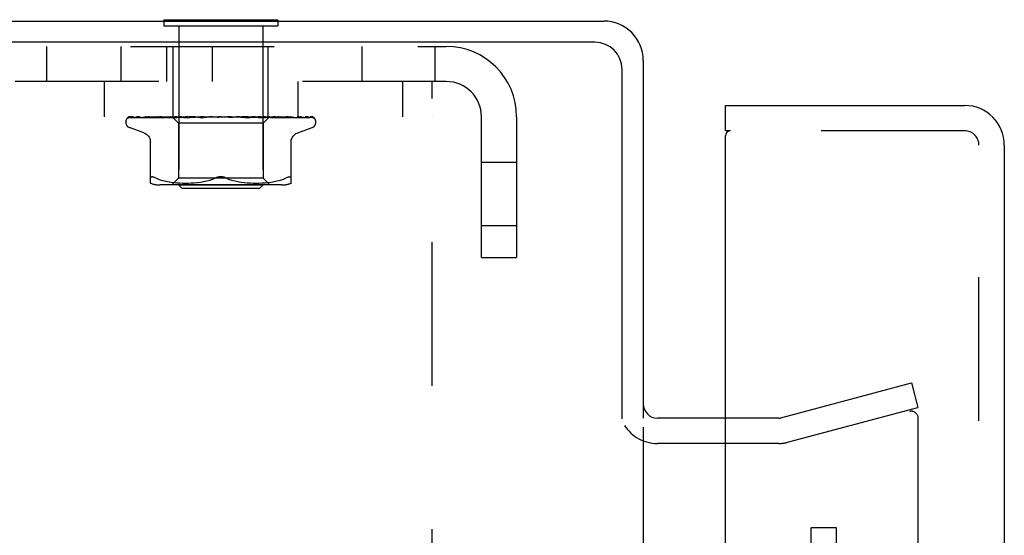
# Model space of a CAD drawing. Header units: inches. Extents: x 0 to 77.3, y 0 to 50.
# Tile 32 of 56: x 45.4 to 48.3, y 31.5 to 33.1. Entities that reach past the tile are written whole.
import ezdxf

# ---------------------------------------------------------------- set-up
doc = ezdxf.new("R2010")
doc.units = ezdxf.units.IN
doc.header["$LTSCALE"] = 4.25
doc.header["$MEASUREMENT"] = 0
doc.linetypes.add('HIDDEN', pattern=[0.2, 0.1, -0.1])
doc.layers.get('0').update_dxf_attribs({"linetype": 'CONTINUOUS'})
for name, color, linetype in [('DEFAULT_2', 8, 'HIDDEN'), ('REAR_DOOR', 7, 'CONTINUOUS'), ('SUBPANEL', 7, 'CONTINUOUS')]:
    doc.layers.add(name, color=color, linetype=linetype)

msp = doc.modelspace()

# ---------------------------------------------------------------- linework, layer by layer
at = {"color": 3, "linetype": 'Continuous'}
for p, q in [((41.682262, 33.048388), (47.160262, 33.048388)), ((47.134262, 32.985388), (41.682262, 32.985388)), ((47.277262, 32.931388), (47.277262, 31.873388)), ((47.214262, 31.87151), (47.214262, 32.905388)), ((47.520262, 31.873388), (47.319262, 31.873388)), ((47.277262, 31.846388), (47.277262, 18.250388))]:
    msp.add_line(p, q, dxfattribs=at)
at = {"color": 7, "linetype": 'Continuous'}
for p, q in [((45.858762, 33.052388), (45.858762, 33.048388)), ((45.858762, 33.052388), (46.195762, 33.052388)), ((46.195762, 33.052388), (46.195762, 33.048388))]:
    msp.add_line(p, q, dxfattribs=at)
at = {"color": 3, "linetype": 'Continuous'}
for centre, radius, start, end in [((47.160262, 32.931388), 0.117, 0, 90), ((47.134262, 32.905388), 0.08, 0, 90), ((47.319262, 31.915388), 0.042, 180, 270)]:
    msp.add_arc(centre, radius, start, end, dxfattribs=at)
at = {"layer": 'DEFAULT_2', "color": 8, "linetype": 'HIDDEN'}
for p, q in [((45.858762, 33.048388), (45.858762, 33.034388)), ((45.858762, 33.034388), (46.195762, 33.034388)), ((45.903262, 33.034388), (45.903262, 32.562388)), ((46.151262, 33.034388), (46.151262, 32.562388)), ((46.195762, 33.048388), (46.195762, 33.034388)), ((42.360262, 32.973388), (46.694262, 32.973388)), ((45.512262, 32.869388), (45.512262, 32.973388)), ((45.732262, 32.869388), (45.732262, 32.973388)), ((45.867166, 32.869388), (45.867166, 32.973388)), ((45.886762, 32.765388), (45.886762, 32.973388)), ((46.002262, 32.869388), (46.002262, 32.973388)), ((46.167762, 32.765388), (46.167762, 32.973388)), ((46.444262, 32.973388), (46.444262, 32.869388)), ((46.660262, 32.973388), (46.660262, 32.869388)), ((46.694262, 32.869388), (42.360262, 32.869388)), ((45.682162, 32.869388), (45.682162, 32.765388)), ((46.254962, 32.869388), (46.254962, 32.765388)), ((46.564962, 32.869388), (46.564962, 32.765388)), ((46.652262, 31.119388), (46.652262, 32.869388)), ((42.402262, 32.765388), (46.652262, 32.765388)), ((45.746012, 32.748891), (45.746012, 32.749721)), ((45.754695, 32.762745), (45.82353, 32.763745)), ((45.759028, 32.762745), (45.804666, 32.763419)), ((45.76022, 32.762745), (45.827499, 32.763745)), ((45.773062, 32.762745), (45.794265, 32.763076)), ((45.775404, 32.762745), (45.817927, 32.76342)), ((45.794265, 32.763076), (45.857778, 32.764054)), ((45.796041, 32.762727), (45.796298, 32.762746)), ((45.796293, 32.762745), (45.835822, 32.76342)), ((45.7997, 32.762745), (45.838, 32.76342)), ((45.804666, 32.763419), (45.848201, 32.764054)), ((45.817927, 32.76342), (45.877522, 32.764347)), ((45.82353, 32.763745), (45.883797, 32.764601)), ((45.827499, 32.763745), (45.886444, 32.764601)), ((45.827882, 32.762745), (45.862143, 32.76342)), ((45.827919, 32.762749), (45.827886, 32.762746)), ((45.832233, 32.762745), (45.848204, 32.763076)), ((45.838, 32.76342), (45.874611, 32.764054)), ((45.852017, 32.765388), (45.846018, 32.764773)), ((45.848204, 32.763076), (45.880909, 32.763746)), ((45.857778, 32.764054), (45.894188, 32.764602)), ((45.866694, 32.762746), (45.88027, 32.763077)), ((45.866902, 32.76276), (45.866699, 32.762747)), ((45.874507, 32.763528), (45.866909, 32.76276)), ((45.868509, 32.764347), (45.886342, 32.764601)), ((45.871834, 32.762746), (45.897737, 32.763421)), ((45.883143, 32.764376), (45.874507, 32.763528)), ((45.874611, 32.764054), (45.906749, 32.764602)), ((45.88027, 32.763077), (45.920852, 32.764055)), ((45.883049, 32.765388), (45.883798, 32.764601)), ((45.883771, 32.764628), (45.902012, 32.746387)), ((45.883791, 32.764607), (45.883774, 32.764625)), ((45.883798, 32.764601), (45.883791, 32.764607)), ((45.886445, 32.764601), (45.886316, 32.764625)), ((45.886342, 32.764601), (45.886418, 32.764625)), ((45.894188, 32.764601), (45.893953, 32.764625)), ((45.893986, 32.764601), (45.894152, 32.764625)), ((45.897737, 32.763421), (45.922547, 32.764056)), ((45.901207, 32.765388), (45.903755, 32.765005)), ((45.902012, 32.746387), (45.902012, 32.583364)), ((46.152512, 32.746387), (45.902012, 32.746387)), ((45.903755, 32.765005), (45.906407, 32.764625)), ((45.906749, 32.764601), (45.906407, 32.764625)), ((45.906455, 32.764601), (45.906698, 32.764625)), ((45.908839, 32.765005), (45.906698, 32.764625)), ((45.911102, 32.765388), (45.908839, 32.765005)), ((45.911617, 32.762765), (45.911334, 32.762748)), ((45.911343, 32.762748), (45.967584, 32.764604)), ((45.924613, 32.763963), (45.911622, 32.762766)), ((45.916758, 32.765388), (45.923229, 32.764625)), ((45.917095, 32.762749), (45.935271, 32.763423)), ((45.920852, 32.764055), (45.94392, 32.764603)), ((45.922547, 32.764056), (45.944367, 32.764603)), ((45.923677, 32.764602), (45.923229, 32.764625)), ((45.923301, 32.764602), (45.9236, 32.764625)), ((45.929387, 32.765388), (45.9236, 32.764625)), ((45.933685, 32.764781), (45.924613, 32.763963)), ((45.940553, 32.765388), (45.933685, 32.764781)), ((45.935271, 32.763423), (45.952717, 32.764058)), ((45.936302, 32.765388), (45.943812, 32.764625)), ((45.944367, 32.764602), (45.943812, 32.764625)), ((45.94392, 32.764602), (45.94425, 32.764625)), ((45.95121, 32.765388), (45.94425, 32.764625)), ((45.952717, 32.764058), (45.968091, 32.764605)), ((45.959134, 32.765388), (45.96741, 32.764625)), ((45.960467, 32.762768), (45.960266, 32.762754)), ((45.960277, 32.762754), (45.993498, 32.76461)), ((45.960475, 32.762769), (45.990336, 32.765388)), ((45.966479, 32.76276), (45.976263, 32.763433)), ((45.968091, 32.764604), (45.96741, 32.764625)), ((45.967584, 32.764604), (45.967899, 32.764625)), ((45.975782, 32.765388), (45.967899, 32.764625)), ((45.976263, 32.763433), (45.98571, 32.764068)), ((45.984429, 32.765388), (45.993172, 32.764625)), ((45.98571, 32.764068), (45.994077, 32.764613)), ((45.993498, 32.76461), (45.993694, 32.764625)), ((46.002215, 32.765388), (45.993694, 32.764625)), ((46.011271, 32.765388), (46.020166, 32.764625)), ((46.029552, 32.765388), (46.020703, 32.764625)), ((46.021568, 32.764288), (46.021482, 32.764217)), ((46.021716, 32.764412), (46.021646, 32.764353)), ((46.023733, 32.765388), (46.023357, 32.765194)), ((46.068629, 32.762769), (46.038692, 32.765388)), ((46.046732, 32.764639), (46.051473, 32.764094)), ((46.056807, 32.765388), (46.047948, 32.764625)), ((46.051473, 32.764094), (46.056761, 32.763462)), ((46.056761, 32.763462), (46.062159, 32.762794)), ((46.065699, 32.765388), (46.073938, 32.764625)), ((46.073678, 32.764607), (46.085604, 32.76406)), ((46.074216, 32.764606), (46.073938, 32.764625)), ((46.074216, 32.764606), (46.11915, 32.76275)), ((46.082994, 32.765388), (46.074446, 32.764625)), ((46.085604, 32.76406), (46.099113, 32.763426)), ((46.090698, 32.765271), (46.08935, 32.765388)), ((46.09374, 32.765006), (46.090698, 32.765271)), ((46.091317, 32.765388), (46.098773, 32.764625)), ((46.097304, 32.764693), (46.09374, 32.765006)), ((46.101478, 32.764325), (46.097304, 32.764693)), ((46.098625, 32.764604), (46.098997, 32.764607)), ((46.098625, 32.764603), (46.117307, 32.764056)), ((46.099103, 32.764603), (46.098773, 32.764625)), ((46.098997, 32.764607), (46.099238, 32.764625)), ((46.099103, 32.764603), (46.16614, 32.762747)), ((46.099113, 32.763426), (46.113158, 32.762752)), ((46.107167, 32.765388), (46.099238, 32.764625)), ((46.112116, 32.763376), (46.101478, 32.764325)), ((46.118862, 32.762769), (46.112116, 32.763376)), ((46.11462, 32.765388), (46.121023, 32.764625)), ((46.117307, 32.764056), (46.138531, 32.763422)), ((46.119155, 32.76275), (46.11889, 32.762767)), ((46.120928, 32.764602), (46.121429, 32.764625)), ((46.120929, 32.764602), (46.145689, 32.764055)), ((46.121342, 32.764603), (46.121023, 32.764625)), ((46.121342, 32.764602), (46.147259, 32.764055)), ((46.128452, 32.765388), (46.121429, 32.764625)), ((46.134766, 32.765388), (46.139884, 32.764625)), ((46.144532, 32.76478), (46.137802, 32.765388)), ((46.138531, 32.763422), (46.160671, 32.762747)), ((46.139822, 32.764601), (46.140217, 32.764625)), ((46.139822, 32.764602), (46.186434, 32.763746)), ((46.140158, 32.764601), (46.139884, 32.764625)), ((46.146079, 32.765388), (46.140217, 32.764625)), ((46.153351, 32.763962), (46.144532, 32.76478)), ((46.145689, 32.764055), (46.173859, 32.76342)), ((46.171513, 32.765388), (46.152512, 32.746387)), ((46.152512, 32.746387), (46.152512, 32.583364)), ((46.165879, 32.762763), (46.153351, 32.763962)), ((46.154633, 32.764601), (46.154922, 32.764625)), ((46.154633, 32.764602), (46.207637, 32.763745)), ((46.154882, 32.764601), (46.154675, 32.764625)), ((46.154882, 32.764602), (46.209012, 32.763745)), ((46.164831, 32.764601), (46.165013, 32.764625)), ((46.164831, 32.764602), (46.201743, 32.764054)), ((46.164984, 32.764601), (46.164861, 32.764625)), ((46.164984, 32.764602), (46.202328, 32.764054)), ((46.166139, 32.762747), (46.165885, 32.762763)), ((46.17005, 32.764601), (46.170125, 32.764625)), ((46.17005, 32.764601), (46.230213, 32.763745)), ((46.170101, 32.764601), (46.170074, 32.764625)), ((46.173859, 32.76342), (46.20329, 32.762746)), ((46.207914, 32.762756), (46.200763, 32.763525)), ((46.202328, 32.764054), (46.244962, 32.763419)), ((46.206354, 32.76342), (46.243417, 32.762745)), ((46.207637, 32.763745), (46.268063, 32.762745)), ((46.208052, 32.762746), (46.207922, 32.762755)), ((46.229928, 32.763745), (46.298893, 32.762745)), ((46.239523, 32.762746), (46.239577, 32.762744)), ((46.243412, 32.762746), (46.243438, 32.762745)), ((46.243438, 32.762745), (46.243506, 32.76274)), ((46.244962, 32.763419), (46.289667, 32.762745)), ((46.288819, 32.762758), (46.287614, 32.763428)), ((46.301163, 32.761959), (46.300499, 32.762445)), ((46.308512, 32.748891), (46.308512, 32.749721)), ((46.798262, 32.348388), (46.798262, 32.765388)), ((46.902262, 32.765388), (46.902262, 32.348388)), ((45.79927, 32.717837), (45.756978, 32.73323)), ((46.255254, 32.717837), (46.297545, 32.73323)), ((45.818928, 32.56888), (45.818928, 32.698102)), ((46.235595, 32.56888), (46.235595, 32.698102)), ((46.902262, 32.629638), (46.798262, 32.629638)), ((45.841974, 32.580693), (45.833512, 32.584299)), ((45.841944, 32.580703), (45.850834, 32.577628)), ((45.850786, 32.577643), (45.860191, 32.575119)), ((45.860139, 32.575132), (45.869747, 32.573117)), ((45.869696, 32.573126), (45.879283, 32.571605)), ((45.879233, 32.571612), (45.888652, 32.570501)), ((45.902012, 32.583364), (45.882012, 32.563364)), ((45.888597, 32.570507), (45.897579, 32.569737)), ((45.897497, 32.569742), (45.90623, 32.569253)), ((46.152512, 32.583364), (45.902012, 32.583364)), ((45.906115, 32.569259), (45.914611, 32.568968)), ((45.914467, 32.568971), (45.922922, 32.568885)), ((45.922752, 32.568885), (45.931348, 32.568965)), ((45.931159, 32.568961), (45.939936, 32.569252)), ((45.939737, 32.569244), (45.948822, 32.569756)), ((45.948627, 32.569742), (45.95792, 32.57054)), ((45.957739, 32.570522), (45.967233, 32.571648)), ((45.967079, 32.571627), (45.976624, 32.57315)), ((45.976504, 32.573128), (45.986005, 32.575113)), ((45.985921, 32.575094), (45.995228, 32.577589)), ((45.99518, 32.577575), (46.004098, 32.58066)), ((46.004077, 32.580652), (46.012678, 32.584299)), ((46.050447, 32.580652), (46.041845, 32.584299)), ((46.059295, 32.577589), (46.068602, 32.575094)), ((46.068519, 32.575113), (46.07802, 32.573128)), ((46.077899, 32.57315), (46.087444, 32.571627)), ((46.08729, 32.571648), (46.096784, 32.570522)), ((46.096604, 32.57054), (46.105897, 32.569742)), ((46.105701, 32.569756), (46.114786, 32.569244)), ((46.114588, 32.569252), (46.123364, 32.568961)), ((46.123175, 32.568965), (46.131771, 32.568885)), ((46.131601, 32.568885), (46.140057, 32.568971)), ((46.139912, 32.568968), (46.148409, 32.569259)), ((46.148294, 32.569253), (46.157026, 32.569742)), ((46.152512, 32.583364), (46.172512, 32.563364)), ((46.156944, 32.569737), (46.165927, 32.570507)), ((46.165871, 32.570501), (46.17529, 32.571612)), ((46.17524, 32.571605), (46.184828, 32.573126)), ((46.184777, 32.573117), (46.194384, 32.575132)), ((46.194332, 32.575119), (46.203738, 32.577643)), ((46.20369, 32.577628), (46.212579, 32.580703)), ((46.21255, 32.580693), (46.221012, 32.584299)), ((46.206854, 32.563364), (45.847669, 32.563364)), ((45.913262, 32.552388), (45.903262, 32.562388)), ((46.151262, 32.562388), (45.903262, 32.562388)), ((46.141262, 32.552388), (45.913262, 32.552388)), ((46.141262, 32.552388), (46.151262, 32.562388)), ((46.902262, 32.442138), (46.798262, 32.442138)), ((46.798262, 32.348388), (46.902262, 32.348388)), ((47.684369, 31.87424), (48.070485, 31.977699)), ((48.070485, 31.977699), (48.089897, 31.905255)), ((47.70378, 31.801795), (48.089897, 31.905255)), ((47.677898, 31.873388), (47.520262, 31.873388)), ((48.089897, 31.873686), (48.089897, 18.22309)), ((47.677898, 31.798388), (47.319262, 31.798388))]:
    msp.add_line(p, q, dxfattribs=at)
for points in [[(45.75872, 32.765388), (45.757199, 32.764931), (45.755889, 32.76446), (45.754655, 32.763935), (45.753475, 32.763339), (45.752326, 32.762635), (45.751199, 32.761768), (45.750354, 32.760943)], [(45.750802, 32.761339), (45.750537, 32.76108), (45.750525, 32.761069), (45.750547, 32.761089), (45.750611, 32.761148), (45.750734, 32.761256), (45.750897, 32.761391), (45.751087, 32.761536), (45.751302, 32.761687), (45.75153, 32.761833), (45.751775, 32.761975), (45.752036, 32.76211), (45.752312, 32.762237), (45.752601, 32.762353), (45.752903, 32.762457), (45.753215, 32.762546), (45.753537, 32.762621), (45.753866, 32.762678), (45.754202, 32.762719), (45.754543, 32.762741), (45.754698, 32.762745)], [(45.757222, 32.765388), (45.756885, 32.765263), (45.756462, 32.765094), (45.75605, 32.764917), (45.755649, 32.764732), (45.75526, 32.764541), (45.754884, 32.764344), (45.754521, 32.764143), (45.754171, 32.763939), (45.753834, 32.763733), (45.753511, 32.763525), (45.753202, 32.763317), (45.752905, 32.763109), (45.752623, 32.762902), (45.752355, 32.762698), (45.752102, 32.762498), (45.751865, 32.762302), (45.751643, 32.762114), (45.751438, 32.761933), (45.751249, 32.761763), (45.751077, 32.761602), (45.750926, 32.761459), (45.750802, 32.761339)], [(45.769016, 32.765388), (45.767367, 32.765073), (45.765415, 32.764663), (45.763546, 32.764232), (45.761758, 32.763782), (45.760049, 32.763311), (45.758422, 32.762818), (45.757318, 32.762453)], [(45.757327, 32.762457), (45.757383, 32.762476), (45.757875, 32.762611), (45.758454, 32.762708), (45.759032, 32.762745)], [(45.758187, 32.762317), (45.758158, 32.7623), (45.758153, 32.762296), (45.758272, 32.762352), (45.758514, 32.762448), (45.758873, 32.762561), (45.759325, 32.762661), (45.759847, 32.762728), (45.760222, 32.762745)], [(45.758531, 32.762526), (45.758284, 32.762374), (45.758187, 32.762317)], [(45.764161, 32.765388), (45.763504, 32.765147), (45.762788, 32.764854), (45.762106, 32.764545), (45.761461, 32.764228), (45.760853, 32.763908), (45.760286, 32.763591), (45.759764, 32.763286), (45.759288, 32.762998), (45.758531, 32.762526)], [(45.788459, 32.765388), (45.786629, 32.765128), (45.784011, 32.764735), (45.781437, 32.764324), (45.778912, 32.763898), (45.776436, 32.763457), (45.774016, 32.763001), (45.772334, 32.762669)], [(45.772334, 32.762671), (45.772605, 32.762714), (45.773068, 32.762746)], [(45.774525, 32.762631), (45.774495, 32.76262), (45.774548, 32.762636), (45.774737, 32.76268), (45.775059, 32.762726), (45.775402, 32.762746)], [(45.775559, 32.76313), (45.775142, 32.762919), (45.774807, 32.762756), (45.774582, 32.762654), (45.774525, 32.762631)], [(45.780533, 32.765388), (45.779903, 32.765161), (45.779173, 32.764872), (45.778472, 32.764569), (45.777805, 32.764262), (45.777175, 32.763955), (45.776585, 32.763658), (45.775559, 32.76313)], [(45.816451, 32.765388), (45.814396, 32.76515), (45.811167, 32.764761), (45.807937, 32.764355), (45.804715, 32.763936), (45.801503, 32.763501), (45.798306, 32.763053), (45.79605, 32.762727)], [(45.799839, 32.762842), (45.79971, 32.762797), (45.799525, 32.762741), (45.79947, 32.762728), (45.799555, 32.762739), (45.799698, 32.762746)], [(45.801585, 32.763604), (45.800993, 32.76333), (45.800461, 32.763093), (45.800026, 32.762913), (45.799839, 32.762842)], [(45.80575, 32.765388), (45.805515, 32.765305), (45.804612, 32.764961), (45.803758, 32.764602), (45.80297, 32.76425), (45.801585, 32.763604)], [(45.846018, 32.764773), (45.842235, 32.764369), (45.838417, 32.763952), (45.834568, 32.76352), (45.827928, 32.76275)], [(45.835261, 32.763836), (45.834581, 32.763534), (45.833953, 32.763269), (45.833384, 32.76305), (45.832908, 32.762891), (45.832547, 32.762796), (45.83232, 32.762755), (45.832232, 32.762746), (45.83223, 32.762746)], [(45.838896, 32.765388), (45.838364, 32.765189), (45.837532, 32.76485), (45.836735, 32.764504), (45.835261, 32.763836)], [(45.835822, 32.76342), (45.891044, 32.764347), (45.906455, 32.764602)], [(45.862143, 32.76342), (45.909964, 32.764347), (45.9233, 32.764602)], [(45.876943, 32.764603), (45.875353, 32.763867), (45.874593, 32.763533), (45.873865, 32.763242), (45.873201, 32.763013), (45.872621, 32.762856), (45.872155, 32.762773), (45.871832, 32.762747)], [(45.878764, 32.765388), (45.87861, 32.765327), (45.877764, 32.764973), (45.876943, 32.764603)], [(45.880909, 32.763746), (45.910826, 32.764347), (45.923677, 32.764602)], [(45.893886, 32.765388), (45.891465, 32.765165), (45.883143, 32.764376)], [(45.883301, 32.765388), (45.883369, 32.765196), (45.883471, 32.765005), (45.883606, 32.764814), (45.883774, 32.764625)], [(45.884171, 32.765388), (45.884659, 32.765196), (45.885179, 32.765005), (45.885732, 32.764814), (45.886316, 32.764625)], [(45.885024, 32.765388), (45.885387, 32.765114), (45.8857, 32.764899), (45.885963, 32.764739), (45.886173, 32.764639), (45.886324, 32.764601), (45.886342, 32.764601)], [(45.886287, 32.765388), (45.886437, 32.765114), (45.886529, 32.764899), (45.886562, 32.764739), (45.886538, 32.764639), (45.886445, 32.764601)], [(45.887634, 32.765388), (45.88728, 32.765196), (45.886959, 32.765005), (45.886672, 32.764814), (45.886418, 32.764625)], [(45.890212, 32.765388), (45.891103, 32.765196), (45.892023, 32.765005), (45.892973, 32.764814), (45.893952, 32.764625)], [(45.892139, 32.765388), (45.892591, 32.765114), (45.892999, 32.764899), (45.893366, 32.764739), (45.893684, 32.764639), (45.893945, 32.764601), (45.893986, 32.764601)], [(45.897014, 32.765388), (45.89625, 32.765196), (45.895518, 32.765005), (45.894819, 32.764814), (45.894152, 32.764625)], [(45.89462, 32.765388), (45.894653, 32.765114), (45.894628, 32.764899), (45.894542, 32.764739), (45.894399, 32.764639), (45.894188, 32.764601)], [(45.904138, 32.765388), (45.904663, 32.765114), (45.905151, 32.764899), (45.905608, 32.764739), (45.906022, 32.764639), (45.906384, 32.764601), (45.906455, 32.764601)], [(45.907747, 32.765388), (45.907662, 32.765114), (45.90752, 32.764899), (45.907318, 32.764739), (45.907063, 32.764639), (45.906749, 32.764601)], [(45.922579, 32.764767), (45.921227, 32.764087), (45.920529, 32.763753), (45.919813, 32.76344), (45.919097, 32.763168), (45.918391, 32.762953), (45.917744, 32.762816), (45.917193, 32.762754), (45.917084, 32.762749)], [(45.920587, 32.765388), (45.921165, 32.765114), (45.921717, 32.764899), (45.922247, 32.764739), (45.922742, 32.764639), (45.923192, 32.764601), (45.923301, 32.764602)], [(45.92389, 32.765388), (45.923248, 32.765094), (45.922579, 32.764767)], [(45.925193, 32.765388), (45.924994, 32.765114), (45.92474, 32.764899), (45.924429, 32.764739), (45.92407, 32.764639), (45.923677, 32.764602)], [(45.940892, 32.765388), (45.941502, 32.765114), (45.942097, 32.764899), (45.942681, 32.764739), (45.94324, 32.764639), (45.943761, 32.764601), (45.94392, 32.764602)], [(45.946329, 32.765388), (45.946022, 32.765114), (45.945666, 32.764899), (45.945257, 32.764739), (45.944808, 32.764639), (45.944367, 32.764602)], [(45.964318, 32.765388), (45.964939, 32.765114), (45.965555, 32.764899), (45.966172, 32.764739), (45.966775, 32.764639), (45.967348, 32.764601), (45.967584, 32.764604)], [(45.970829, 32.764371), (45.970313, 32.764074), (45.969766, 32.763779), (45.969177, 32.763495), (45.968552, 32.763236), (45.967888, 32.763016), (45.967222, 32.762857), (45.966586, 32.762769), (45.966439, 32.762758)], [(45.97039, 32.765388), (45.969986, 32.765114), (45.96954, 32.764899), (45.969049, 32.764739), (45.968525, 32.764639), (45.968091, 32.764604)], [(45.97259, 32.765388), (45.972331, 32.765249), (45.971823, 32.764961), (45.970829, 32.764371)], [(45.990019, 32.765388), (45.990628, 32.765114), (45.991244, 32.764899), (45.991871, 32.764739), (45.992495, 32.764639), (45.993101, 32.764601), (45.993498, 32.76461)], [(45.994077, 32.764613), (45.993776, 32.764601), (45.993172, 32.764625)], [(45.996506, 32.765388), (45.99602, 32.765114), (45.995501, 32.764899), (45.994945, 32.764739), (45.994366, 32.764639), (45.994077, 32.764613)], [(46.020971, 32.763841), (46.020638, 32.763631), (46.02023, 32.76341), (46.019763, 32.763199), (46.019242, 32.763015), (46.018671, 32.76287), (46.018075, 32.762778), (46.017483, 32.762745), (46.016897, 32.762769)], [(46.017066, 32.765388), (46.017641, 32.765114), (46.018234, 32.764899), (46.018849, 32.764739), (46.019473, 32.764639), (46.020088, 32.764601), (46.020703, 32.764625)], [(46.023357, 32.765194), (46.023183, 32.765114), (46.02261, 32.764899), (46.022009, 32.764739), (46.021395, 32.764639), (46.020782, 32.764601), (46.020166, 32.764625)], [(46.021385, 32.764141), (46.021279, 32.76406), (46.021161, 32.763973), (46.021029, 32.76388), (46.020971, 32.763841)], [(46.020982, 32.763849), (46.021277, 32.764043), (46.021667, 32.764286), (46.022073, 32.764525), (46.022499, 32.764761), (46.022946, 32.764993), (46.023357, 32.765194)], [(46.021961, 32.764626), (46.021923, 32.764596), (46.02184, 32.764523), (46.021707, 32.764406), (46.021523, 32.764251), (46.021283, 32.764063), (46.020982, 32.763849)], [(46.022046, 32.764708), (46.021922, 32.764595), (46.021878, 32.764555), (46.02183, 32.764512)], [(46.022922, 32.765388), (46.022673, 32.765219), (46.022473, 32.76507), (46.022307, 32.764936), (46.022188, 32.764835), (46.022102, 32.764759), (46.022046, 32.764708)], [(46.044482, 32.765388), (46.045002, 32.765114), (46.04555, 32.764899), (46.046132, 32.764739), (46.046732, 32.764639)], [(46.046732, 32.764639), (46.047335, 32.764601), (46.047948, 32.764625)], [(46.051089, 32.765388), (46.050494, 32.765114), (46.049887, 32.764899), (46.049263, 32.764739), (46.048636, 32.764639), (46.048023, 32.764601), (46.047416, 32.764625)], [(46.062245, 32.762785), (46.061819, 32.762846), (46.061156, 32.763001), (46.060517, 32.763215), (46.059937, 32.763462), (46.059414, 32.763729), (46.058948, 32.764), (46.058527, 32.764268), (46.058133, 32.764532), (46.057759, 32.764789), (46.05739, 32.765038), (46.057004, 32.765285), (46.056835, 32.765388)], [(46.071275, 32.765388), (46.071722, 32.765114), (46.072206, 32.764899), (46.072732, 32.764739), (46.073286, 32.764639), (46.073678, 32.764607)], [(46.073678, 32.764607), (46.073856, 32.764601), (46.074446, 32.764625)], [(46.077583, 32.765388), (46.076965, 32.765114), (46.076346, 32.764899), (46.075721, 32.764739), (46.075105, 32.764639), (46.074513, 32.764601), (46.074216, 32.764606)], [(46.096478, 32.765388), (46.096806, 32.765133), (46.097173, 32.764928), (46.097582, 32.76477), (46.098025, 32.764663), (46.098496, 32.764609), (46.098625, 32.764604)], [(46.102258, 32.765388), (46.101639, 32.765114), (46.101031, 32.764899), (46.100428, 32.764739), (46.099845, 32.764639), (46.099295, 32.764601), (46.099103, 32.764603)], [(46.113176, 32.762752), (46.112576, 32.762811), (46.111904, 32.762946), (46.1112, 32.763156), (46.110512, 32.763417), (46.109841, 32.763715), (46.109203, 32.764032), (46.10859, 32.764355), (46.107992, 32.764679), (46.107399, 32.764996), (46.106793, 32.765303), (46.106616, 32.765388)], [(46.119179, 32.765388), (46.119433, 32.765114), (46.119739, 32.764899), (46.1201, 32.764739), (46.120507, 32.764639), (46.120928, 32.764602)], [(46.124223, 32.765388), (46.123622, 32.765113), (46.123046, 32.764897), (46.122494, 32.764739), (46.12197, 32.764641), (46.121481, 32.764602), (46.121342, 32.764603)], [(46.138557, 32.765388), (46.1387, 32.765114), (46.138899, 32.764899), (46.139156, 32.764739), (46.139465, 32.764639), (46.139822, 32.764601)], [(46.142684, 32.765388), (46.14213, 32.765114), (46.141607, 32.764899), (46.141112, 32.764739), (46.140655, 32.764639), (46.140247, 32.764601), (46.140158, 32.764601)], [(46.140159, 32.764602), (46.18829, 32.763746), (46.206354, 32.76342)], [(46.147259, 32.764055), (46.192822, 32.763076), (46.208057, 32.762746)], [(46.151026, 32.765388), (46.151986, 32.765196), (46.152914, 32.765005), (46.153811, 32.764814), (46.154675, 32.764625)], [(46.156793, 32.76398), (46.155312, 32.764688), (46.154562, 32.765038), (46.153753, 32.765388)], [(46.153914, 32.765388), (46.153939, 32.765114), (46.154024, 32.764899), (46.154168, 32.764739), (46.154368, 32.764639), (46.154633, 32.764601)], [(46.156972, 32.765388), (46.156482, 32.765114), (46.156031, 32.764899), (46.155618, 32.764739), (46.15525, 32.764639), (46.154937, 32.764601), (46.154882, 32.764601)], [(46.159412, 32.765388), (46.158331, 32.765196), (46.157223, 32.765005), (46.156086, 32.764814), (46.154922, 32.764625)], [(46.16068, 32.762748), (46.160552, 32.762754), (46.160104, 32.762804), (46.159554, 32.762918), (46.158924, 32.763102), (46.158242, 32.763349), (46.157523, 32.763648), (46.156793, 32.76398)], [(46.162813, 32.765388), (46.163375, 32.765196), (46.163904, 32.765005), (46.164399, 32.764814), (46.164861, 32.764625)], [(46.164692, 32.765388), (46.1646, 32.765114), (46.164567, 32.764899), (46.164593, 32.764739), (46.164677, 32.764639), (46.164831, 32.764601)], [(46.166573, 32.765388), (46.166163, 32.765114), (46.165801, 32.764899), (46.165485, 32.764739), (46.165219, 32.764639), (46.165013, 32.764601), (46.164984, 32.764601)], [(46.167969, 32.765388), (46.167276, 32.765196), (46.166553, 32.765005), (46.165798, 32.764814), (46.165013, 32.764625)], [(46.169701, 32.765388), (46.169845, 32.765196), (46.169955, 32.765005), (46.170031, 32.764814), (46.170074, 32.764625)], [(46.170504, 32.765388), (46.170297, 32.765114), (46.170148, 32.764899), (46.170055, 32.764739), (46.17002, 32.764639), (46.170043, 32.764601), (46.17005, 32.764601)], [(46.171139, 32.765388), (46.170825, 32.765114), (46.170564, 32.764899), (46.170356, 32.764739), (46.170203, 32.764639), (46.170109, 32.764601), (46.170101, 32.764601)], [(46.17144, 32.765388), (46.171161, 32.765196), (46.170849, 32.765005), (46.170503, 32.764814), (46.170125, 32.764625)], [(46.200763, 32.763525), (46.196643, 32.763956), (46.192575, 32.764373), (46.188563, 32.764776), (46.182271, 32.765388)], [(46.186434, 32.763746), (46.222099, 32.763076), (46.23952, 32.762745)], [(46.198457, 32.764548), (46.197693, 32.764885), (46.196903, 32.765213), (46.196448, 32.765388)], [(46.203293, 32.762746), (46.203101, 32.762762), (46.202786, 32.762814), (46.202358, 32.762922), (46.201835, 32.763091), (46.201237, 32.763316), (46.200592, 32.763585), (46.199907, 32.763888), (46.198457, 32.764548)], [(46.201743, 32.764054), (46.266357, 32.763076), (46.287892, 32.762745)], [(46.209012, 32.763745), (46.250593, 32.763076), (46.27095, 32.762745)], [(46.243497, 32.762741), (46.240978, 32.763066), (46.237426, 32.763512), (46.23388, 32.763945), (46.230345, 32.764364), (46.226824, 32.764768), (46.223326, 32.765156), (46.221163, 32.765388)], [(46.239577, 32.762744), (46.239571, 32.762744), (46.239445, 32.762769), (46.239168, 32.762845), (46.238753, 32.762989), (46.238226, 32.763198), (46.237627, 32.763457), (46.236965, 32.763756), (46.236254, 32.764082), (46.235492, 32.764427), (46.234666, 32.764787), (46.233786, 32.765143), (46.233123, 32.765388)], [(46.271401, 32.762706), (46.269427, 32.763034), (46.266609, 32.763485), (46.263756, 32.763921), (46.260873, 32.764343), (46.25796, 32.764751), (46.255026, 32.765141), (46.253084, 32.765388)], [(46.265894, 32.763927), (46.265212, 32.76425), (46.264485, 32.76458), (46.263718, 32.764906), (46.262915, 32.765218), (46.262438, 32.765388)], [(46.268565, 32.762694), (46.268571, 32.762692), (46.268502, 32.762714), (46.268309, 32.762788), (46.267997, 32.76292), (46.267585, 32.763109), (46.267091, 32.763346), (46.265894, 32.763927)], [(46.268064, 32.762746), (46.268317, 32.762732), (46.268514, 32.762705), (46.268565, 32.762694)], [(46.270945, 32.762746), (46.271198, 32.762733), (46.271409, 32.762706)], [(46.290784, 32.762601), (46.289398, 32.762942), (46.287382, 32.763408), (46.285294, 32.763858), (46.283139, 32.764291), (46.280917, 32.764709), (46.27863, 32.765108), (46.276902, 32.765388)], [(46.287614, 32.763428), (46.287117, 32.763697), (46.286586, 32.763975), (46.286023, 32.764258), (46.28543, 32.764539), (46.284811, 32.764815), (46.284164, 32.76508), (46.283493, 32.76533), (46.283326, 32.765388)], [(46.287892, 32.762746), (46.288335, 32.76272), (46.288782, 32.762652), (46.289097, 32.762573), (46.289219, 32.762534)], [(46.289219, 32.762534), (46.289274, 32.762514), (46.289322, 32.762495), (46.289255, 32.762527), (46.289082, 32.762616), (46.288819, 32.762758)], [(46.289662, 32.762746), (46.290099, 32.762721), (46.290581, 32.762649), (46.290789, 32.762602)], [(46.301613, 32.762057), (46.300737, 32.762501), (46.299439, 32.763081), (46.298064, 32.763613), (46.296611, 32.764107), (46.295073, 32.764572), (46.293441, 32.765008), (46.291818, 32.765388)], [(46.300499, 32.762445), (46.300153, 32.762692), (46.299758, 32.762965), (46.299322, 32.763253), (46.298845, 32.763553), (46.298333, 32.763858), (46.297785, 32.764164), (46.297203, 32.764466), (46.296589, 32.76476), (46.295943, 32.765041), (46.295268, 32.765304), (46.295035, 32.765388)], [(46.299451, 32.764553), (46.299316, 32.764621), (46.298444, 32.765018), (46.297475, 32.765388)], [(46.298292, 32.762745), (46.298722, 32.762724), (46.299318, 32.762644), (46.299868, 32.762515), (46.300345, 32.762355), (46.300729, 32.762191), (46.301008, 32.762047), (46.301166, 32.761954), (46.301198, 32.761933)], [(46.298889, 32.762745), (46.29952, 32.762704), (46.300126, 32.762602), (46.300687, 32.76245), (46.30119, 32.762261), (46.301622, 32.762053)], [(46.301198, 32.761933), (46.301215, 32.761922), (46.301163, 32.761959)], [(45.799737, 32.717667), (45.801655, 32.71689), (45.804915, 32.71518), (45.807951, 32.713058), (45.810713, 32.710546), (45.813147, 32.707689), (45.815193, 32.704535), (45.816818, 32.701148), (45.817991, 32.697593), (45.818695, 32.69393), (45.818928, 32.690259)], [(46.235595, 32.690259), (46.235828, 32.69393), (46.236532, 32.697593), (46.237706, 32.701148), (46.23933, 32.704535), (46.241377, 32.707689), (46.24381, 32.710546), (46.246572, 32.713058), (46.249609, 32.71518), (46.252868, 32.71689), (46.254786, 32.717667)], [(45.821526, 32.587606), (45.820456, 32.587209), (45.819642, 32.586533), (45.819115, 32.585561), (45.818928, 32.584299)], [(45.821526, 32.587606), (45.822836, 32.58774), (45.82439, 32.587606)], [(45.833512, 32.584299), (45.830753, 32.585561), (45.828314, 32.586533), (45.826209, 32.587209), (45.82439, 32.587606)], [(46.012678, 32.584299), (46.015054, 32.585346), (46.017489, 32.586206), (46.019965, 32.586882), (46.022441, 32.587366), (46.024878, 32.58765), (46.027262, 32.587737)], [(46.027262, 32.587737), (46.025353, 32.587679), (46.023432, 32.587503), (46.021496, 32.587204), (46.019585, 32.586794), (46.017729, 32.58628), (46.015948, 32.585681), (46.014266, 32.585024), (46.012678, 32.584299)], [(46.027262, 32.587737), (46.029648, 32.58765), (46.032087, 32.587365), (46.034564, 32.586881), (46.037039, 32.586205), (46.039472, 32.585345), (46.041845, 32.584299)], [(46.041845, 32.584299), (46.040589, 32.584878), (46.039264, 32.585421), (46.037868, 32.585932), (46.036414, 32.586395), (46.034916, 32.586799), (46.033385, 32.587138), (46.03183, 32.587402), (46.030277, 32.587592), (46.028755, 32.587703), (46.027262, 32.587737)], [(46.041845, 32.584299), (46.050426, 32.58066), (46.059343, 32.577575)], [(46.228315, 32.587209), (46.22621, 32.586533), (46.22377, 32.585561), (46.221012, 32.584299)], [(46.228315, 32.587209), (46.230133, 32.587606), (46.231688, 32.58774), (46.232997, 32.587606)], [(46.235595, 32.584299), (46.235409, 32.585561), (46.234881, 32.586533), (46.234068, 32.587209), (46.232997, 32.587606)], [(48.070578, 31.893686), (48.068986, 31.893618), (48.067407, 31.893415), (48.065839, 31.893075)], [(48.084792, 31.88723), (48.083664, 31.888399), (48.082445, 31.889468), (48.081146, 31.890428), (48.079775, 31.891274), (48.078341, 31.892001), (48.076853, 31.892601), (48.075323, 31.893073), (48.073761, 31.893413), (48.072177, 31.893618), (48.070578, 31.893686)], [(48.084792, 31.88723), (48.085824, 31.885969), (48.086752, 31.884624), (48.087569, 31.883204), (48.08827, 31.881719), (48.08885, 31.880179), (48.089306, 31.878595), (48.089633, 31.876978), (48.08983, 31.875343), (48.089897, 31.873686)]]:
    msp.add_lwpolyline(points, dxfattribs=at)
for centre, radius, start, end in [((46.694262, 32.765388), 0.208, 0, 90), ((46.694262, 32.765388), 0.104, 0, 90), ((45.762678, 32.749721), 0.016667, 137.764659, 180), ((45.762678, 32.748891), 0.016667, 180, 250), ((46.291845, 32.748891), 0.016667, 290, 360), ((46.291845, 32.749721), 0.016667, 0, 62.851231), ((45.847669, 32.640942), 0.077578, 247.923935, 270), ((46.206854, 32.640942), 0.077578, 270, 292.076065), ((47.677898, 31.898388), 0.025, 270, 285), ((47.319262, 31.915388), 0.117, 213.099825, 270), ((47.677898, 31.898388), 0.1, 270, 285)]:
    msp.add_arc(centre, radius, start, end, dxfattribs=at)
at = {"layer": 'REAR_DOOR', "color": 7, "linetype": 'Continuous'}
for p, q in [((47.520262, 32.723388), (47.520262, 32.798388)), ((47.535262, 32.723388), (47.520262, 32.723388))]:
    msp.add_line(p, q, dxfattribs=at)
at = {"layer": 'REAR_DOOR', "color": 3, "linetype": 'Continuous'}
for p, q in [((47.520262, 32.798388), (48.228262, 32.798388)), ((47.520262, 31.139888), (47.520262, 32.708388)), ((48.345262, 32.681388), (48.345262, 30.298388))]:
    msp.add_line(p, q, dxfattribs=at)
at = {"layer": 'REAR_DOOR', "color": 8, "linetype": 'HIDDEN'}
for p, q in [((48.228262, 32.723388), (47.535262, 32.723388)), ((48.270262, 17.415388), (48.270262, 32.681388))]:
    msp.add_line(p, q, dxfattribs=at)
at = {"layer": 'REAR_DOOR', "color": 3, "linetype": 'Continuous'}
for centre, radius, start, end in [((48.228262, 32.681388), 0.117, 0, 90), ((47.535262, 32.708388), 0.015, 90, 180)]:
    msp.add_arc(centre, radius, start, end, dxfattribs=at)
at = {"layer": 'REAR_DOOR', "color": 8, "linetype": 'HIDDEN'}
msp.add_arc((48.228262, 32.681388), 0.042, 0, 90, dxfattribs=at)
at = {"layer": 'SUBPANEL', "color": 8, "linetype": 'HIDDEN'}
for p, q in [((47.774262, 18.548388), (47.774262, 31.548388)), ((47.849262, 31.548388), (47.774262, 31.548388)), ((47.849262, 18.548388), (47.849262, 31.548388))]:
    msp.add_line(p, q, dxfattribs=at)

doc.saveas('drawing.dxf')
